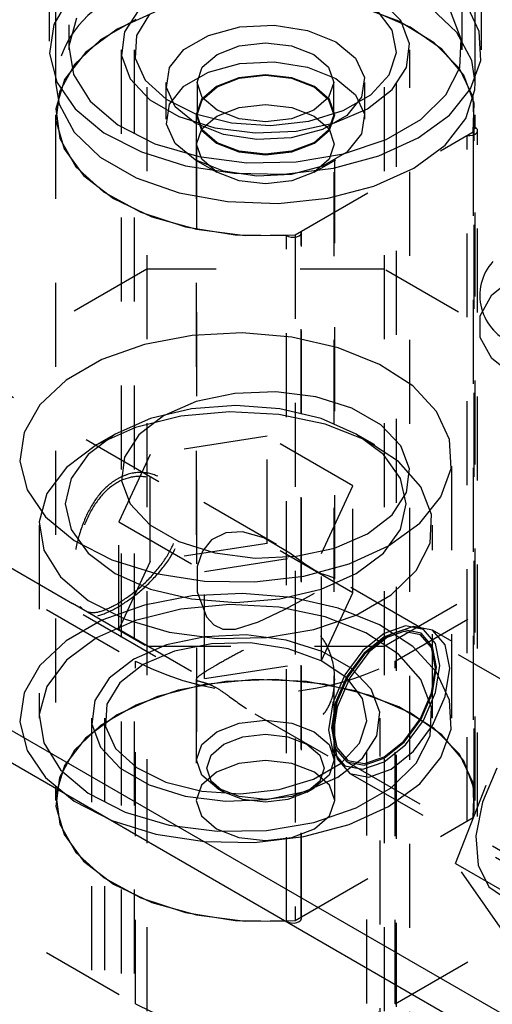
# Model space of a CAD drawing. Header units: inches. Extents: x 1907 to 2452, y -210 to -54.
# Tile 166 of 256: x 1985.582 to 1986.145, y -192.069 to -190.897. Entities that reach past the tile are written whole.
import ezdxf

# ---------------------------------------------------------------- set-up
doc = ezdxf.new("R2010")
doc.units = ezdxf.units.IN
doc.header["$LTSCALE"] = 0.5
doc.header["$MEASUREMENT"] = 0
doc.linetypes.add('HIDDEN', pattern=[0.225, 0.15, -0.075])
doc.layers.add('SID-M-H', color=4, linetype='HIDDEN')
doc.layers.add('SID-M-S', color=105, linetype='Continuous')

msp = doc.modelspace()

# ---------------------------------------------------------------- linework, layer by layer
at = {"layer": 'SID-M-H'}
for p, q in [((1985.73291, -190.3774), (1985.73291, -192.69153)), ((1986.01575, -190.3774), (1986.01575, -192.85481)), ((1985.61683, -190.62232), (1985.61683, -190.9326)), ((1986.13183, -190.9326), (1986.13183, -190.62232)), ((1985.63996, -190.70295), (1985.63996, -190.9326)), ((1986.10871, -190.9326), (1986.10871, -190.70295)), ((1985.64096, -190.86978), (1985.62215, -190.90254)), ((1986.03316, -190.89866), (1985.98144, -190.87971)), ((1986.03549, -190.89791), (1986.01202, -190.8731)), ((1986.12911, -190.91106), (1986.11364, -190.87772)), ((1985.74585, -190.88631), (1985.69755, -190.90806)), ((1985.72337, -190.88502), (1985.70626, -190.9115)), ((1985.73619, -190.89046), (1985.7208, -190.91584)), ((1986.04675, -190.90561), (1985.99923, -190.88509)), ((1986.02526, -190.90926), (1986.00663, -190.88461)), ((1986.10231, -190.9123), (1986.07113, -190.88253)), ((1986.10767, -190.91987), (1986.09485, -190.88677)), ((1985.62215, -190.90254), (1985.61694, -190.93693)), ((1985.64926, -190.89486), (1985.64007, -190.92835)), ((1985.71978, -190.89667), (1985.67782, -190.92089)), ((1985.80636, -190.9155), (1985.84366, -190.90546)), ((1985.84366, -190.90546), (1985.88466, -190.90339)), ((1985.88466, -190.90339), (1985.92441, -190.90954)), ((1986.07534, -190.9243), (1986.03316, -190.89866)), ((1986.04589, -190.92552), (1986.03549, -190.89791)), ((1986.08456, -190.93201), (1986.04675, -190.90561)), ((1985.69755, -190.90806), (1985.65987, -190.93594)), ((1985.70626, -190.9115), (1985.70277, -190.93969)), ((1985.7208, -190.91584), (1985.71906, -190.9427)), ((1985.77726, -190.9323), (1985.80636, -190.9155)), ((1985.92441, -190.90954), (1985.95812, -190.92316)), ((1986.03047, -190.93598), (1986.02526, -190.90926)), ((1986.12024, -190.94552), (1986.10231, -190.9123)), ((1986.13085, -190.94556), (1986.12911, -190.91106)), ((1985.64007, -190.92835), (1985.6456, -190.96212)), ((1985.67782, -190.92089), (1985.64694, -190.95014)), ((1985.8167, -190.93827), (1985.84314, -190.92807)), ((1985.84314, -190.92807), (1985.87433, -190.92449)), ((1985.87433, -190.92449), (1985.90552, -190.92807)), ((1985.90552, -190.92807), (1985.93196, -190.93827)), ((1985.95812, -190.92316), (1985.98173, -190.94263)), ((1986.0424, -190.95371), (1986.04589, -190.92552)), ((1986.10545, -190.95509), (1986.07534, -190.9243)), ((1986.10582, -190.95377), (1986.10767, -190.91987)), ((1985.61694, -190.93693), (1985.6256, -190.97108)), ((1985.65987, -190.93594), (1985.63507, -190.96827)), ((1985.70233, -190.9326), (1985.70233, -193.37814)), ((1985.70277, -190.93969), (1985.71318, -190.9673)), ((1985.71808, -190.9326), (1985.71808, -192.87221)), ((1985.75987, -190.95383), (1985.77726, -190.9323)), ((1985.79904, -190.95353), (1985.8167, -190.93827)), ((1985.93196, -190.93827), (1985.94962, -190.95353)), ((1986.02181, -190.9624), (1986.03047, -190.93598)), ((1986.03058, -192.87221), (1986.03058, -190.9326)), ((1986.04633, -193.37814), (1986.04633, -190.9326)), ((1986.11052, -190.96281), (1986.08456, -190.93201)), ((1985.64694, -190.95014), (1985.62886, -190.98277)), ((1985.71906, -190.9427), (1985.73112, -190.96868)), ((1985.80636, -190.95918), (1985.84366, -190.94914)), ((1985.84366, -190.94914), (1985.88466, -190.94707)), ((1985.88466, -190.94707), (1985.92441, -190.95322)), ((1985.98173, -190.94263), (1985.99238, -190.96557)), ((1986.11876, -190.97936), (1986.13085, -190.94556)), ((1986.12433, -190.97154), (1986.12024, -190.94552)), ((1985.6456, -190.96212), (1985.6655, -190.99403)), ((1985.75628, -190.9775), (1985.75987, -190.95383)), ((1985.77726, -190.97598), (1985.80636, -190.95918)), ((1985.79283, -190.97154), (1985.79904, -190.95353)), ((1985.87433, -190.96249), (1985.84276, -190.96611)), ((1985.84314, -190.96665), (1985.87433, -190.96307)), ((1985.9059, -190.96611), (1985.87433, -190.96249)), ((1985.87433, -190.96307), (1985.90552, -190.96665)), ((1985.92441, -190.95322), (1985.95812, -190.96685)), ((1985.94962, -190.95353), (1985.95583, -190.97154)), ((1986.00005, -190.98617), (1986.02181, -190.9624)), ((1986.02529, -190.98019), (1986.0424, -190.95371)), ((1986.08943, -190.98634), (1986.10582, -190.95377)), ((1986.12169, -190.98919), (1986.10545, -190.95509)), ((1986.12318, -190.99628), (1986.11052, -190.96281)), ((1985.63507, -190.96827), (1985.62462, -191.00312)), ((1985.6256, -190.97108), (1985.64768, -191.00315)), ((1985.71318, -190.9673), (1985.73664, -190.99211)), ((1985.73112, -190.96868), (1985.7559, -190.99144)), ((1985.75583, -190.97154), (1985.75583, -191.01522)), ((1985.75987, -190.99752), (1985.77726, -190.97598)), ((1985.79283, -190.97154), (1985.79283, -191.01011)), ((1985.79904, -190.98954), (1985.79283, -190.97154)), ((1985.84276, -190.96611), (1985.81599, -190.97644)), ((1985.8167, -190.97685), (1985.84314, -190.96665)), ((1985.90552, -190.96665), (1985.93196, -190.97685)), ((1985.93267, -190.97644), (1985.9059, -190.96611)), ((1985.95583, -190.97154), (1985.94962, -190.98954)), ((1985.95583, -191.01011), (1985.95583, -190.97154)), ((1985.95812, -190.96685), (1985.98173, -190.98631)), ((1985.99238, -190.96557), (1985.98879, -190.98924)), ((1985.99283, -191.01522), (1985.99283, -190.97154)), ((1985.62886, -190.98277), (1985.62461, -191.01694)), ((1985.76693, -191.00045), (1985.75628, -190.9775)), ((1985.81599, -190.97644), (1985.79811, -190.99189)), ((1985.79904, -190.99211), (1985.8167, -190.97685)), ((1985.93196, -190.97685), (1985.94962, -190.99211)), ((1985.95055, -190.99189), (1985.93267, -190.97644)), ((1985.96711, -191.00518), (1986.00005, -190.98617)), ((1985.98173, -190.98631), (1985.99238, -191.00926)), ((1985.99595, -191.00282), (1986.02529, -190.98019)), ((1986.05952, -191.01553), (1986.08943, -190.98634)), ((1986.09349, -191.01064), (1986.11876, -190.97936)), ((1985.6655, -190.99403), (1985.69852, -191.02208)), ((1985.73664, -190.99211), (1985.77125, -191.01209)), ((1985.7559, -190.99144), (1985.7912, -191.00898)), ((1985.75628, -191.02118), (1985.75987, -190.99752)), ((1985.79811, -190.99189), (1985.79183, -191.01011)), ((1985.79283, -191.01011), (1985.79904, -190.99211)), ((1985.8167, -191.0048), (1985.79904, -190.98954)), ((1985.84295, -191.00129), (1985.87433, -190.99769)), ((1985.87433, -190.99769), (1985.90571, -191.00129)), ((1985.94962, -190.98954), (1985.93196, -191.0048)), ((1985.94962, -190.99211), (1985.95583, -191.01011)), ((1985.95683, -191.01011), (1985.95055, -190.99189)), ((1985.98879, -190.98924), (1985.9714, -191.01077)), ((1986.12308, -191.02454), (1986.12169, -190.98919)), ((1986.12182, -191.03052), (1986.12318, -190.99628)), ((1985.62433, -191.01011), (1985.62433, -191.82665)), ((1985.62462, -191.00312), (1985.62917, -191.03838)), ((1985.64768, -191.00315), (1985.68197, -191.03143)), ((1985.79054, -191.01991), (1985.76693, -191.00045)), ((1985.7912, -191.00898), (1985.83389, -191.01973)), ((1985.79183, -191.01011), (1985.79183, -191.56297)), ((1985.79183, -191.01011), (1985.79811, -191.02834)), ((1985.79904, -191.02812), (1985.79283, -191.01011)), ((1985.81635, -191.01155), (1985.84295, -191.00129)), ((1985.84314, -191.015), (1985.8167, -191.0048)), ((1985.93196, -191.0048), (1985.90552, -191.015)), ((1985.90571, -191.00129), (1985.93231, -191.01155)), ((1985.92594, -191.01774), (1985.96711, -191.00518)), ((1985.9714, -191.01077), (1985.9423, -191.02757)), ((1985.95583, -191.01011), (1985.94962, -191.02812)), ((1985.95055, -191.02834), (1985.95683, -191.01011)), ((1985.95676, -191.01975), (1985.99595, -191.00282)), ((1985.95683, -191.56294), (1985.95683, -191.01011)), ((1985.99238, -191.00926), (1985.98879, -191.03293)), ((1986.05641, -191.03772), (1986.09349, -191.01064)), ((1986.12433, -191.82665), (1986.12433, -191.01011)), ((1985.62461, -191.01694), (1985.63443, -191.05072)), ((1985.69852, -191.02208), (1985.74259, -191.04451)), ((1985.76693, -191.04413), (1985.75628, -191.02118)), ((1985.77125, -191.01209), (1985.81422, -191.02564)), ((1985.82425, -191.03354), (1985.79054, -191.01991)), ((1985.79857, -191.02691), (1985.81635, -191.01155)), ((1985.83389, -191.01973), (1985.88017, -191.02274)), ((1985.87433, -191.01858), (1985.84314, -191.015)), ((1985.90552, -191.015), (1985.87433, -191.01858)), ((1985.88017, -191.02274), (1985.92594, -191.01774)), ((1985.91089, -191.02963), (1985.95676, -191.01975)), ((1985.93231, -191.01155), (1985.95009, -191.02691)), ((1986.01798, -191.03951), (1986.05952, -191.01553)), ((1985.68197, -191.03143), (1985.72663, -191.05437)), ((1985.79233, -191.04502), (1985.79857, -191.02691)), ((1985.79811, -191.02834), (1985.81599, -191.04379)), ((1985.8167, -191.04338), (1985.79904, -191.02812)), ((1985.81422, -191.02564), (1985.86206, -191.03165)), ((1985.864, -191.03968), (1985.82425, -191.03354)), ((1985.86206, -191.03165), (1985.91089, -191.02963)), ((1985.9423, -191.02757), (1985.905, -191.03761)), ((1985.90969, -191.15298), (1986.12182, -191.03052)), ((1985.94962, -191.02812), (1985.93196, -191.04338)), ((1985.93267, -191.04379), (1985.95055, -191.02834)), ((1985.95009, -191.02691), (1985.95633, -191.04502)), ((1985.98879, -191.03293), (1985.9714, -191.05446)), ((1986.11451, -191.85128), (1986.11451, -191.03474)), ((1986.11451, -191.03474), (1986.11793, -191.03492)), ((1986.11793, -191.03492), (1986.12125, -191.03442)), ((1986.12125, -191.03442), (1986.12409, -191.03329)), ((1986.12182, -191.03052), (1986.12182, -191.84706)), ((1986.12308, -191.84108), (1986.12308, -191.02454)), ((1986.12544, -191.02598), (1986.12308, -191.02454)), ((1986.12409, -191.03329), (1986.1261, -191.03168)), ((1986.12681, -191.0278), (1986.12544, -191.02598)), ((1986.1261, -191.03168), (1986.12704, -191.02978)), ((1986.12704, -191.02978), (1986.12681, -191.0278)), ((1986.1271, -191.84571), (1986.1271, -191.02917)), ((1985.62917, -191.03838), (1985.64844, -191.07195)), ((1985.74259, -191.04451), (1985.79494, -191.05991)), ((1985.79054, -191.06359), (1985.76693, -191.04413)), ((1985.79233, -191.04502), (1985.79233, -191.77828)), ((1985.79857, -191.06314), (1985.79233, -191.04502)), ((1985.81599, -191.04379), (1985.84276, -191.05411)), ((1985.84314, -191.05358), (1985.8167, -191.04338)), ((1985.905, -191.03761), (1985.864, -191.03968)), ((1985.93196, -191.04338), (1985.90552, -191.05358)), ((1985.9059, -191.05411), (1985.93267, -191.04379)), ((1985.95633, -191.04502), (1985.95009, -191.06314)), ((1985.95633, -191.77828), (1985.95633, -191.04502)), ((1985.96741, -191.05678), (1986.01798, -191.03951)), ((1986.00951, -191.05912), (1986.05641, -191.03772)), ((1985.63443, -191.05072), (1985.65776, -191.08221)), ((1985.72663, -191.05437), (1985.77926, -191.07075)), ((1985.84276, -191.05411), (1985.87433, -191.05774)), ((1985.87433, -191.05716), (1985.84314, -191.05358)), ((1985.90552, -191.05358), (1985.87433, -191.05716)), ((1985.87433, -191.05774), (1985.9059, -191.05411)), ((1985.91099, -191.06624), (1985.96741, -191.05678)), ((1985.9714, -191.05446), (1985.9423, -191.07126)), ((1985.79052, -191.06359), (1985.81634, -191.07849)), ((1985.82425, -191.07722), (1985.79054, -191.06359)), ((1985.79494, -191.05991), (1985.85227, -191.06731)), ((1985.81635, -191.0785), (1985.79857, -191.06314)), ((1985.85227, -191.06731), (1985.91099, -191.06624)), ((1985.95009, -191.06314), (1985.93231, -191.0785)), ((1985.93232, -191.07849), (1985.95814, -191.06359)), ((1985.95533, -191.07371), (1986.00951, -191.05912)), ((1985.64844, -191.07195), (1985.68126, -191.1018)), ((1985.77926, -191.07075), (1985.83701, -191.07969)), ((1985.84295, -191.08876), (1985.81635, -191.0785)), ((1985.864, -191.08337), (1985.82425, -191.07722)), ((1985.83701, -191.07969), (1985.89677, -191.08069)), ((1985.905, -191.0813), (1985.864, -191.08337)), ((1985.89677, -191.08069), (1985.95533, -191.07371)), ((1985.9423, -191.07126), (1985.905, -191.0813)), ((1985.93231, -191.0785), (1985.90571, -191.08876)), ((1984.77831, -191.09175), (1985.73291, -191.64283)), ((1985.65776, -191.08221), (1985.6933, -191.10965)), ((1985.87433, -191.09236), (1985.84295, -191.08876)), ((1985.90571, -191.08876), (1985.87433, -191.09236)), ((1986.01575, -191.64283), (1986.97035, -191.09175)), ((1984.74738, -191.09941), (1985.71965, -191.66069)), ((1985.68126, -191.1018), (1985.72568, -191.12615)), ((1986.02901, -191.66069), (1987.00128, -191.09941)), ((1985.6933, -191.10965), (1985.73903, -191.13147)), ((1985.72568, -191.12615), (1985.77902, -191.14354)), ((1985.73903, -191.13147), (1985.79239, -191.14646)), ((1985.77902, -191.14354), (1985.83808, -191.15291)), ((1985.79239, -191.14646), (1985.85036, -191.15377)), ((1985.91643, -191.15266), (1985.9173, -191.15074)), ((1985.91699, -191.96531), (1985.91699, -191.14877)), ((1985.9173, -191.15074), (1985.91699, -191.14877)), ((1985.91734, -191.9668), (1985.91734, -191.15026)), ((1985.83808, -191.15291), (1985.89932, -191.15371)), ((1985.85036, -191.15377), (1985.90969, -191.15298)), ((1985.89932, -191.97025), (1985.89932, -191.15371)), ((1985.89932, -191.15371), (1985.90182, -191.15507)), ((1985.90182, -191.15507), (1985.90497, -191.15587)), ((1985.90497, -191.15587), (1985.9084, -191.156)), ((1985.9084, -191.156), (1985.9117, -191.15545)), ((1985.90969, -191.15298), (1985.90969, -191.96953)), ((1985.9117, -191.15545), (1985.91449, -191.15429)), ((1985.91449, -191.15429), (1985.91643, -191.15266)), ((1985.73291, -191.19394), (1984.77831, -191.74501)), ((1985.74744, -191.44708), (1985.29986, -191.18869)), ((1986.01575, -191.19394), (1985.73291, -191.19394)), ((1986.97035, -191.74501), (1986.01575, -191.19394)), ((1986.14412, -191.22469), (1986.1706, -191.20365)), ((1986.1302, -191.24942), (1986.14412, -191.22469)), ((1986.1302, -191.27543), (1986.1302, -191.24942)), ((1985.7869, -191.27274), (1985.73015, -191.28359)), ((1985.84646, -191.26973), (1985.7869, -191.27274)), ((1985.90562, -191.27473), (1985.84646, -191.26973)), ((1985.96118, -191.28747), (1985.90562, -191.27473)), ((1986.14412, -191.30017), (1986.1302, -191.27543)), ((1985.73015, -191.28359), (1985.67926, -191.30171)), ((1986.01016, -191.30727), (1985.96118, -191.28747)), ((1985.67926, -191.30171), (1985.63699, -191.32612)), ((1986.1706, -191.32121), (1986.14412, -191.30017)), ((1986.04991, -191.33305), (1986.01016, -191.30727)), ((1985.63699, -191.32612), (1985.6056, -191.35549)), ((1986.07828, -191.36343), (1986.04991, -191.33305)), ((1985.21137, -191.34199), (1985.65893, -191.60036)), ((1985.83777, -191.34184), (1985.7919, -191.35171)), ((1985.8866, -191.33982), (1985.83777, -191.34184)), ((1985.93444, -191.34583), (1985.8866, -191.33982)), ((1985.97741, -191.35937), (1985.93444, -191.34583)), ((1985.6056, -191.35549), (1985.58679, -191.38826)), ((1985.7864, -191.36017), (1985.73741, -191.37188)), ((1985.7919, -191.35171), (1985.75271, -191.36865)), ((1985.83898, -191.35617), (1985.7864, -191.36017)), ((1985.89155, -191.36017), (1985.83898, -191.35617)), ((1985.94054, -191.37188), (1985.89155, -191.36017)), ((1986.01202, -191.37936), (1985.97741, -191.35937)), ((1985.73741, -191.37188), (1985.69534, -191.39052)), ((1985.77359, -191.36902), (1985.71967, -191.38249)), ((1985.75271, -191.36865), (1985.72337, -191.39127)), ((1985.83161, -191.36372), (1985.77359, -191.36902)), ((1985.8901, -191.36691), (1985.83161, -191.36372)), ((1985.94538, -191.3784), (1985.8901, -191.36691)), ((1985.98261, -191.39052), (1985.94054, -191.37188)), ((1986.09376, -191.39677), (1986.07828, -191.36343)), ((1985.71967, -191.38249), (1985.67325, -191.40328)), ((1985.99397, -191.39746), (1985.94538, -191.3784)), ((1986.03549, -191.40416), (1986.01202, -191.37936)), ((1985.58679, -191.38826), (1985.58158, -191.42264)), ((1985.69534, -191.39052), (1985.66306, -191.4148)), ((1985.69532, -191.39053), (1985.67322, -191.40329)), ((1985.72337, -191.39127), (1985.70626, -191.41775)), ((1985.87633, -191.39295), (1985.73691, -191.41451)), ((1985.97839, -191.45187), (1985.87633, -191.39295)), ((1985.87633, -191.52053), (1985.87633, -191.39295)), ((1986.01489, -191.4148), (1985.98261, -191.39052)), ((1986.00473, -191.40329), (1985.98263, -191.39053)), ((1986.03282, -191.4229), (1985.99397, -191.39746)), ((1986.0955, -191.43127), (1986.09376, -191.39677)), ((1985.67325, -191.40328), (1985.63724, -191.43008)), ((1986.04589, -191.43178), (1986.03549, -191.40416)), ((1985.66306, -191.4148), (1985.64277, -191.44308)), ((1985.73691, -191.41451), (1985.69956, -191.495)), ((1985.70626, -191.41775), (1985.70277, -191.44594)), ((1985.73691, -191.5421), (1985.73691, -191.41451)), ((1986.03518, -191.44308), (1986.01489, -191.4148)), ((1986.09648, -191.7286), (1986.09648, -191.41832)), ((1985.58158, -191.42264), (1985.59025, -191.45679)), ((1985.63724, -191.43008), (1985.61391, -191.4612)), ((1986.05949, -191.45312), (1986.03282, -191.4229)), ((1986.0424, -191.45997), (1986.04589, -191.43178)), ((1986.08341, -191.46507), (1986.0955, -191.43127)), ((1985.64277, -191.44308), (1985.63585, -191.47343)), ((1985.88767, -191.52197), (1985.7508, -191.44295)), ((1986.0421, -191.47343), (1986.03518, -191.44308)), ((1985.59025, -191.45679), (1985.61232, -191.48887)), ((1985.70277, -191.44594), (1985.71318, -191.47356)), ((1985.94104, -191.53235), (1985.97839, -191.45187)), ((1985.97839, -191.57945), (1985.97839, -191.45187)), ((1986.07231, -191.48622), (1986.05949, -191.45312)), ((1985.61391, -191.4612), (1985.60472, -191.4947)), ((1986.02529, -191.48645), (1986.0424, -191.45997)), ((1986.05814, -191.49636), (1986.08341, -191.46507)), ((1985.63585, -191.47343), (1985.64277, -191.50378)), ((1985.71318, -191.47356), (1985.73664, -191.49836)), ((1986.03518, -191.50378), (1986.0421, -191.47343)), ((1985.61232, -191.48887), (1985.64662, -191.51714)), ((1985.99595, -191.50907), (1986.02529, -191.48645)), ((1986.07046, -191.52012), (1986.07231, -191.48622)), ((1985.6046, -191.49895), (1985.6046, -191.7286)), ((1985.60472, -191.4947), (1985.61024, -191.52847)), ((1985.64277, -191.50378), (1985.66306, -191.53206)), ((1985.69956, -191.495), (1985.80162, -191.55392)), ((1985.69956, -191.62258), (1985.69956, -191.495)), ((1985.73664, -191.49836), (1985.77125, -191.51835)), ((1986.01489, -191.53206), (1986.03518, -191.50378)), ((1986.02106, -191.52343), (1986.05814, -191.49636)), ((1986.07335, -191.7286), (1986.07335, -191.49895)), ((1984.74738, -191.50768), (1985.71965, -192.06896)), ((1985.82706, -191.50784), (1985.81017, -191.51636)), ((1985.84683, -191.50678), (1985.82706, -191.50784)), ((1985.87231, -191.51406), (1985.84683, -191.50678)), ((1985.90345, -191.53221), (1985.87231, -191.51406)), ((1985.95676, -191.52601), (1985.99595, -191.50907)), ((1985.64662, -191.51714), (1985.69128, -191.54009)), ((1985.87633, -191.52053), (1985.73691, -191.5421)), ((1985.77125, -191.51835), (1985.81422, -191.53189)), ((1985.81017, -191.51636), (1985.79933, -191.52981)), ((1985.97839, -191.57945), (1985.87633, -191.52053)), ((1985.91089, -191.53588), (1985.95676, -191.52601)), ((1985.97416, -191.54484), (1986.02106, -191.52343)), ((1986.05407, -191.55269), (1986.07046, -191.52012)), ((1985.61024, -191.52847), (1985.63015, -191.56038)), ((1985.66306, -191.53206), (1985.69534, -191.55635)), ((1985.79933, -191.52981), (1985.79314, -191.54787)), ((1985.80162, -191.55392), (1985.94104, -191.53235)), ((1985.81422, -191.53189), (1985.86206, -191.5379)), ((1985.86206, -191.5379), (1985.91089, -191.53588)), ((1985.92126, -191.54504), (1985.90345, -191.53221)), ((1985.94104, -191.65994), (1985.94104, -191.53235)), ((1985.98261, -191.55635), (1986.01489, -191.53206)), ((1985.69128, -191.54009), (1985.7439, -191.55647)), ((1985.73691, -191.5421), (1985.69956, -191.62258)), ((1985.79314, -191.54787), (1985.79317, -191.57827)), ((1985.91997, -191.55942), (1985.97416, -191.54484)), ((1985.9319, -191.55203), (1985.92126, -191.54504)), ((1985.63015, -191.56038), (1985.66317, -191.58843)), ((1985.69534, -191.55635), (1985.73741, -191.57499)), ((1985.7439, -191.55647), (1985.80166, -191.5654)), ((1985.80162, -191.6815), (1985.80162, -191.55392)), ((1985.86142, -191.5664), (1985.91997, -191.55942)), ((1985.94097, -191.55663), (1985.9319, -191.55203)), ((1985.94054, -191.57499), (1985.98261, -191.55635)), ((1985.94888, -191.55929), (1985.94097, -191.55663)), ((1985.95643, -191.56174), (1985.94888, -191.55929)), ((1986.06262, -191.62297), (1985.95539, -191.56106)), ((1985.95584, -191.5629), (1985.95643, -191.56174)), ((1986.02417, -191.58188), (1986.05407, -191.55269)), ((1985.80166, -191.5654), (1985.86142, -191.5664)), ((1985.7869, -191.58302), (1985.73015, -191.59388)), ((1985.73741, -191.57499), (1985.7864, -191.5867)), ((1985.84646, -191.58001), (1985.7869, -191.58302)), ((1985.79317, -191.57827), (1985.80406, -191.60789)), ((1985.90562, -191.58502), (1985.84646, -191.58001)), ((1985.89155, -191.5867), (1985.94054, -191.57499)), ((1985.96118, -191.59776), (1985.90562, -191.58502)), ((1985.91778, -191.58802), (1985.93267, -191.57964)), ((1985.94104, -191.65994), (1985.97839, -191.57945)), ((1985.98263, -191.60586), (1986.02417, -191.58188)), ((1985.66317, -191.58843), (1985.70724, -191.61086)), ((1985.73015, -191.59388), (1985.67926, -191.612)), ((1985.83161, -191.59337), (1985.77359, -191.59867)), ((1985.7864, -191.5867), (1985.83898, -191.5907)), ((1985.8901, -191.59656), (1985.83161, -191.59337)), ((1985.83898, -191.5907), (1985.89155, -191.5867)), ((1985.94538, -191.60805), (1985.8901, -191.59656)), ((1985.89715, -191.59902), (1985.91778, -191.58802)), ((1985.65699, -191.6053), (1985.79328, -191.68398)), ((1985.77359, -191.59867), (1985.71967, -191.61214)), ((1985.80406, -191.60789), (1985.81268, -191.6176)), ((1985.86618, -191.61383), (1985.89715, -191.59902)), ((1985.93206, -191.62312), (1985.98263, -191.60586)), ((1985.99397, -191.62711), (1985.94538, -191.60805)), ((1986.01016, -191.61756), (1985.96118, -191.59776)), ((1985.67926, -191.612), (1985.63699, -191.6364)), ((1985.71967, -191.61214), (1985.67325, -191.63293)), ((1985.70724, -191.61086), (1985.75958, -191.62625)), ((1985.81268, -191.6176), (1985.82364, -191.6228)), ((1985.83849, -191.62281), (1985.86618, -191.61383)), ((1986.04991, -191.64334), (1986.01016, -191.61756)), ((1986.04112, -191.61879), (1986.01575, -191.62761)), ((1986.05092, -191.61946), (1986.02428, -191.62872)), ((1986.06263, -191.62297), (1986.04112, -191.61879)), ((1986.0735, -191.62385), (1986.05092, -191.61946)), ((1985.69956, -191.62258), (1985.80162, -191.6815)), ((1985.80241, -191.63158), (1985.75654, -191.64145)), ((1985.75958, -191.62625), (1985.81692, -191.63365)), ((1985.85125, -191.62956), (1985.80241, -191.63158)), ((1985.81692, -191.63365), (1985.87564, -191.63259)), ((1985.82364, -191.6228), (1985.83849, -191.62281)), ((1985.89908, -191.63557), (1985.85125, -191.62956)), ((1985.87564, -191.63259), (1985.93206, -191.62312)), ((1986.01575, -191.62761), (1985.99038, -191.64808)), ((1986.01575, -191.6319), (1985.9918, -191.65122)), ((1986.03282, -191.65255), (1985.99397, -191.62711)), ((1986.02428, -191.62872), (1985.99765, -191.65021)), ((1986.02427, -191.62872), (1986.01574, -191.63365)), ((1986.0397, -191.62357), (1986.01575, -191.6319)), ((1986.03912, -191.62552), (1986.01575, -191.63364)), ((1986.05893, -191.62937), (1986.03912, -191.62552)), ((1986.06, -191.62752), (1986.0397, -191.62357)), ((1986.07217, -191.64461), (1986.05893, -191.62937)), ((1986.5373, -191.90305), (1986.06, -191.62751)), ((1986.07357, -191.64313), (1986.06, -191.62752)), ((1986.077, -191.63951), (1986.06263, -191.62297)), ((1986.27004, -191.73731), (1986.07349, -191.62384)), ((1986.08858, -191.64121), (1986.0735, -191.62385)), ((1985.63699, -191.6364), (1985.6056, -191.66578)), ((1985.67325, -191.63293), (1985.63724, -191.65973)), ((1985.75654, -191.64145), (1985.71735, -191.65839)), ((1985.73291, -191.64283), (1986.01575, -191.64283)), ((1985.80993, -191.63997), (1985.76596, -191.64885)), ((1985.85647, -191.63897), (1985.80993, -191.63997)), ((1985.90146, -191.64593), (1985.85647, -191.63897)), ((1985.94205, -191.64911), (1985.89908, -191.63557)), ((1986.01575, -191.63364), (1985.99238, -191.6525)), ((1986.07828, -191.67372), (1986.04991, -191.64334)), ((1986.07833, -191.66803), (1986.07357, -191.64313)), ((1986.08204, -191.66589), (1986.077, -191.63951)), ((1986.09388, -191.66891), (1986.08858, -191.64121)), ((1985.76596, -191.64885), (1985.72849, -191.66482)), ((1985.94089, -191.66023), (1985.90146, -191.64593)), ((1985.97667, -191.6691), (1985.94205, -191.64911)), ((1985.99038, -191.64808), (1985.96888, -191.67709)), ((1985.9918, -191.65122), (1985.9715, -191.67861)), ((1985.99238, -191.6525), (1985.97257, -191.67922)), ((1985.99765, -191.65021), (1985.97507, -191.68067)), ((1986.05949, -191.68277), (1986.03282, -191.65255)), ((1986.07682, -191.66891), (1986.07217, -191.64461)), ((1985.6056, -191.66578), (1985.58679, -191.69854)), ((1985.63724, -191.65973), (1985.61391, -191.69085)), ((1985.71735, -191.65839), (1985.68801, -191.68102)), ((1985.72849, -191.66482), (1985.70083, -191.68645)), ((1985.71965, -192.06896), (1985.71965, -191.66069)), ((1985.80162, -191.6815), (1985.94104, -191.65994)), ((1985.97128, -191.68061), (1985.94089, -191.66023)), ((1986.02901, -192.06896), (1986.02901, -191.66069)), ((1986.077, -191.6981), (1986.08204, -191.66589)), ((1985.96888, -191.67709), (1985.95451, -191.71022)), ((1985.9715, -191.67861), (1985.95794, -191.70988)), ((1985.97257, -191.67922), (1985.95934, -191.70974)), ((1986.00013, -191.6939), (1985.97667, -191.6691)), ((1986.07217, -191.69858), (1986.07682, -191.66891)), ((1986.07357, -191.69844), (1986.07833, -191.66803)), ((1986.09376, -191.70706), (1986.07828, -191.67372)), ((1986.08858, -191.70272), (1986.09388, -191.66891)), ((1985.61391, -191.69085), (1985.60472, -191.72435)), ((1985.68801, -191.68102), (1985.67091, -191.7075)), ((1985.70083, -191.68645), (1985.68545, -191.71183)), ((1985.80185, -191.68853), (1985.74585, -191.70285)), ((1985.82696, -191.68495), (1985.77045, -191.69538)), ((1985.79183, -191.68202), (1985.79183, -191.82665)), ((1985.86221, -191.6825), (1985.80185, -191.68853)), ((1985.88615, -191.68249), (1985.82696, -191.68495)), ((1985.92329, -191.68513), (1985.86221, -191.6825)), ((1985.94467, -191.68816), (1985.88615, -191.68249)), ((1985.98144, -191.69625), (1985.92329, -191.68513)), ((1985.99923, -191.70163), (1985.94467, -191.68816)), ((1985.95683, -191.82665), (1985.95683, -191.68241)), ((1985.97507, -191.68067), (1985.95999, -191.71545)), ((1985.9899, -191.70526), (1985.97128, -191.68061)), ((1986.07231, -191.71587), (1986.05949, -191.68277)), ((1985.58679, -191.69854), (1985.58158, -191.73293)), ((1985.74585, -191.70285), (1985.69755, -191.7246)), ((1985.77045, -191.69538), (1985.71978, -191.71321)), ((1986.03316, -191.7152), (1985.98144, -191.69625)), ((1986.04675, -191.72215), (1985.99923, -191.70163)), ((1986.01054, -191.72152), (1986.00013, -191.6939)), ((1986.05893, -191.72909), (1986.07217, -191.69858)), ((1986.06, -191.72971), (1986.07357, -191.69844)), ((1986.06263, -191.73123), (1986.077, -191.6981)), ((1986.0735, -191.7375), (1986.08858, -191.70272)), ((1985.67091, -191.7075), (1985.66741, -191.73569)), ((1985.71978, -191.71321), (1985.67782, -191.73744)), ((1985.68545, -191.71183), (1985.68371, -191.7387)), ((1985.95451, -191.71022), (1985.94946, -191.74243)), ((1985.95794, -191.70988), (1985.95317, -191.74029)), ((1985.95934, -191.70974), (1985.95469, -191.73941)), ((1985.99512, -191.73198), (1985.9899, -191.70526)), ((1986.0955, -191.74156), (1986.09376, -191.70706)), ((1985.60472, -191.72435), (1985.61024, -191.75812)), ((1985.69755, -191.7246), (1985.65987, -191.75248)), ((1985.86188, -191.72358), (1985.96888, -191.78535)), ((1985.95999, -191.71545), (1985.95469, -191.74926)), ((1986.00704, -191.74971), (1986.01054, -191.72152)), ((1986.07534, -191.74084), (1986.03316, -191.7152)), ((1986.08456, -191.74855), (1986.04675, -191.72215)), ((1986.07046, -191.74977), (1986.07231, -191.71587)), ((1985.58158, -191.73293), (1985.59025, -191.76708)), ((1985.67782, -191.73744), (1985.64694, -191.76668)), ((1985.66698, -191.7286), (1985.66698, -194.17414)), ((1985.66741, -191.73569), (1985.67782, -191.7633)), ((1985.68273, -191.7286), (1985.68273, -193.66821)), ((1985.81635, -191.74481), (1985.84295, -191.73454)), ((1985.84295, -191.73454), (1985.87433, -191.73094)), ((1985.87433, -191.73094), (1985.90571, -191.73454)), ((1985.90571, -191.73454), (1985.93231, -191.74481)), ((1985.98646, -191.75839), (1985.99512, -191.73198)), ((1985.99523, -193.66821), (1985.99523, -191.7286)), ((1986.01098, -194.17414), (1986.01098, -191.7286)), ((1986.03912, -191.75582), (1986.05893, -191.72909)), ((1986.0397, -191.7571), (1986.06, -191.72971)), ((1986.04112, -191.76024), (1986.06263, -191.73123)), ((1986.05092, -191.76796), (1986.0735, -191.7375)), ((1986.10097, -191.90181), (1986.16526, -191.73611)), ((1985.68371, -191.7387), (1985.69576, -191.76467)), ((1985.79857, -191.76016), (1985.81635, -191.74481)), ((1985.84754, -191.75074), (1985.87433, -191.74767)), ((1985.87433, -191.74767), (1985.90112, -191.75074)), ((1985.93231, -191.74481), (1985.95009, -191.76016)), ((1985.94946, -191.74243), (1985.95451, -191.76881)), ((1985.95317, -191.74029), (1985.95794, -191.76519)), ((1985.95469, -191.73941), (1985.95469, -191.74926)), ((1985.95469, -191.73941), (1985.95934, -191.76371)), ((1985.95469, -191.74926), (1985.95999, -191.77696)), ((1985.98994, -191.77619), (1986.00704, -191.74971)), ((1986.05407, -191.78234), (1986.07046, -191.74977)), ((1986.10545, -191.77163), (1986.07534, -191.74084)), ((1986.08341, -191.77536), (1986.0955, -191.74156)), ((1986.11052, -191.77935), (1986.08456, -191.74855)), ((1985.61024, -191.75812), (1985.63015, -191.79003)), ((1985.65987, -191.75248), (1985.63507, -191.78481)), ((1985.79233, -191.77828), (1985.79857, -191.76016)), ((1985.80966, -191.77261), (1985.82483, -191.7595)), ((1985.82483, -191.7595), (1985.84754, -191.75074)), ((1985.90112, -191.75074), (1985.92383, -191.7595)), ((1985.92383, -191.7595), (1985.939, -191.77261)), ((1985.95009, -191.76016), (1985.95633, -191.77828)), ((1985.96469, -191.78217), (1985.98646, -191.75839)), ((1986.01575, -191.77467), (1986.03912, -191.75582)), ((1986.01575, -191.77642), (1986.0397, -191.7571)), ((1986.01575, -191.78071), (1986.04112, -191.76024)), ((1985.59025, -191.76708), (1985.61232, -191.79915)), ((1985.64694, -191.76668), (1985.62886, -191.79931)), ((1985.67782, -191.7633), (1985.70128, -191.78811)), ((1985.69576, -191.76467), (1985.72054, -191.78744)), ((1985.80433, -191.78808), (1985.80966, -191.77261)), ((1985.939, -191.77261), (1985.94433, -191.78808)), ((1985.95451, -191.76881), (1985.96888, -191.78535)), ((1985.95794, -191.76519), (1985.9715, -191.7808)), ((1985.95934, -191.76371), (1985.97257, -191.77895)), ((1986.02428, -191.78945), (1986.05092, -191.76796)), ((1986.12169, -191.80573), (1986.10545, -191.77163)), ((1985.63507, -191.78481), (1985.62462, -191.81966)), ((1985.79857, -191.79639), (1985.79233, -191.77828)), ((1985.84276, -191.78265), (1985.81599, -191.79298)), ((1985.87433, -191.77903), (1985.84276, -191.78265)), ((1985.9059, -191.78265), (1985.87433, -191.77903)), ((1985.93267, -191.79298), (1985.9059, -191.78265)), ((1985.93176, -191.80118), (1985.96469, -191.78217)), ((1985.95633, -191.77828), (1985.95009, -191.79639)), ((1985.95999, -191.77696), (1985.97507, -191.79432)), ((1985.9606, -191.79881), (1985.98994, -191.77619)), ((1985.9715, -191.7808), (1985.9918, -191.78475)), ((1985.97151, -191.7808), (1986.4488, -192.05634)), ((1985.97257, -191.77895), (1985.99238, -191.7828)), ((1985.99038, -191.78953), (1986.01575, -191.78071)), ((1985.9918, -191.78475), (1986.01575, -191.77642)), ((1985.99238, -191.7828), (1986.01575, -191.77467)), ((1986.02417, -191.81153), (1986.05407, -191.78234)), ((1986.05814, -191.80664), (1986.08341, -191.77536)), ((1986.12318, -191.81282), (1986.11052, -191.77935)), ((1985.63015, -191.79003), (1985.66317, -191.81808)), ((1985.70128, -191.78811), (1985.7359, -191.80809)), ((1985.72054, -191.78744), (1985.75585, -191.80498)), ((1985.81599, -191.79298), (1985.79811, -191.80843)), ((1985.81635, -191.81175), (1985.79857, -191.79639)), ((1985.80966, -191.80354), (1985.80433, -191.78808)), ((1985.95009, -191.79639), (1985.93231, -191.81175)), ((1985.95055, -191.80843), (1985.93267, -191.79298)), ((1985.94433, -191.78808), (1985.939, -191.80354)), ((1985.96888, -191.78535), (1985.99038, -191.78953)), ((1985.97507, -191.79432), (1985.99765, -191.79871)), ((1985.97508, -191.79433), (1986.17162, -191.90779)), ((1985.99765, -191.79871), (1986.02428, -191.78945)), ((1986.15017, -191.78823), (1986.13288, -191.82877)), ((1985.61232, -191.79915), (1985.64662, -191.82743)), ((1985.62886, -191.79931), (1985.62461, -191.83348)), ((1985.7359, -191.80809), (1985.77887, -191.82164)), ((1985.75585, -191.80498), (1985.79853, -191.81573)), ((1985.79811, -191.80843), (1985.79183, -191.82665)), ((1985.82483, -191.81665), (1985.80966, -191.80354)), ((1985.89058, -191.81374), (1985.93176, -191.80118)), ((1985.92141, -191.81575), (1985.9606, -191.79881)), ((1985.939, -191.80354), (1985.92383, -191.81665)), ((1985.95683, -191.82665), (1985.95055, -191.80843)), ((1986.02106, -191.83372), (1986.05814, -191.80664)), ((1986.12308, -191.84108), (1986.12169, -191.80573)), ((1985.62462, -191.81966), (1985.62917, -191.85492)), ((1985.66317, -191.81808), (1985.70724, -191.84051)), ((1985.79853, -191.81573), (1985.84482, -191.81874)), ((1985.81634, -191.81175), (1985.82482, -191.81665)), ((1985.84295, -191.82201), (1985.81635, -191.81175)), ((1985.84754, -191.82541), (1985.82483, -191.81665)), ((1985.84482, -191.81874), (1985.89058, -191.81374)), ((1985.87554, -191.82563), (1985.92141, -191.81575)), ((1985.92383, -191.81665), (1985.90112, -191.82541)), ((1985.93231, -191.81175), (1985.90571, -191.82201)), ((1985.92384, -191.81665), (1985.93232, -191.81175)), ((1985.98263, -191.83551), (1986.02417, -191.81153)), ((1986.12182, -191.84706), (1986.12318, -191.81282)), ((1985.64662, -191.82743), (1985.69128, -191.85037)), ((1985.77887, -191.82164), (1985.8267, -191.82764)), ((1985.79183, -191.82665), (1985.79811, -191.84488)), ((1985.8267, -191.82764), (1985.87554, -191.82563)), ((1985.87433, -191.82562), (1985.84295, -191.82201)), ((1985.87433, -191.82849), (1985.84754, -191.82541)), ((1985.90571, -191.82201), (1985.87433, -191.82562)), ((1985.90112, -191.82541), (1985.87433, -191.82849)), ((1985.95055, -191.84488), (1985.95683, -191.82665)), ((1986.13288, -191.82877), (1986.12512, -191.86865)), ((1985.62461, -191.83348), (1985.63443, -191.86726)), ((1985.70724, -191.84051), (1985.75958, -191.85591)), ((1985.93206, -191.85278), (1985.98263, -191.83551)), ((1985.97416, -191.85512), (1986.02106, -191.83372)), ((1985.62917, -191.85492), (1985.64844, -191.88849)), ((1985.69128, -191.85037), (1985.7439, -191.86675)), ((1985.79811, -191.84488), (1985.81599, -191.86033)), ((1985.87564, -191.86224), (1985.93206, -191.85278)), ((1985.90969, -191.96953), (1986.12182, -191.84706)), ((1985.91997, -191.86971), (1985.97416, -191.85512)), ((1985.93267, -191.86033), (1985.95055, -191.84488)), ((1985.63443, -191.86726), (1985.65776, -191.89876)), ((1985.7439, -191.86675), (1985.80166, -191.87568)), ((1985.75958, -191.85591), (1985.81692, -191.8633)), ((1985.81599, -191.86033), (1985.84276, -191.87065)), ((1985.81692, -191.8633), (1985.87564, -191.86224)), ((1985.9059, -191.87065), (1985.93267, -191.86033)), ((1985.80166, -191.87568), (1985.86142, -191.87669)), ((1985.84276, -191.87065), (1985.87433, -191.87428)), ((1985.86142, -191.87669), (1985.91997, -191.86971)), ((1985.87433, -191.87428), (1985.9059, -191.87065)), ((1986.12512, -191.86865), (1986.12773, -191.90352)), ((1985.64844, -191.88849), (1985.68126, -191.91834)), ((1985.65776, -191.89876), (1985.6933, -191.92619)), ((1986.10097, -191.90181), (1986.1587, -191.93514)), ((1986.16526, -191.99329), (1986.10097, -191.90181)), ((1986.12773, -191.90352), (1986.14043, -191.92963)), ((1985.68126, -191.91834), (1985.72568, -191.94269)), ((1985.6933, -191.92619), (1985.73903, -191.94801)), ((1986.14043, -191.92963), (1986.16184, -191.94413)), ((1985.72568, -191.94269), (1985.77902, -191.96008)), ((1985.73903, -191.94801), (1985.79239, -191.963)), ((1986.02901, -192.06896), (1986.24998, -191.94139)), ((1985.77902, -191.96008), (1985.83808, -191.96945)), ((1985.79239, -191.963), (1985.85036, -191.97031)), ((1985.83808, -191.96945), (1985.89932, -191.97025)), ((1985.85036, -191.97031), (1985.90969, -191.96953)), ((1985.89932, -191.97025), (1985.90182, -191.97161)), ((1985.90182, -191.97161), (1985.90497, -191.97241)), ((1985.90497, -191.97241), (1985.9084, -191.97254)), ((1985.9084, -191.97254), (1985.9117, -191.97199)), ((1985.9117, -191.97199), (1985.91449, -191.97084)), ((1985.91449, -191.97084), (1985.91643, -191.9692)), ((1985.91643, -191.9692), (1985.9173, -191.96728)), ((1985.9173, -191.96728), (1985.91699, -191.96531))]:
    msp.add_line(p, q, dxfattribs=at)
for centre, radius, start, end in [((1985.74519, -190.98096), 0.12123, 113.13813, 175.54173), ((1985.87433, -191.36216), 0.33622, 242.60967, 297.39033), ((1985.87433, -191.77043), 0.33622, 242.60967, 297.39033)]:
    msp.add_arc(centre, radius, start, end, dxfattribs=at)
for points, knots in [([(1985.69755, -191.44392), (1985.69418, -191.44612), (1985.68396, -191.4528), (1985.66914, -191.47039), (1985.65574, -191.49758), (1985.64723, -191.52868), (1985.64363, -191.55886), (1985.64449, -191.5831), (1985.64943, -191.59962), (1985.65917, -191.60808), (1985.67475, -191.60838), (1985.68985, -191.60086), (1985.69755, -191.59702)], [0, 0, 0, 0, 0.0492092, 0.149085, 0.2519397, 0.3607464, 0.4699151, 0.5720673, 0.6711684, 0.7754944, 0.8854284, 1, 1, 1, 1]), ([(1985.69755, -191.59273), (1985.69099, -191.59604), (1985.67786, -191.60266), (1985.66295, -191.60348), (1985.65249, -191.59661), (1985.64689, -191.5809), (1985.64586, -191.55785), (1985.64898, -191.53084), (1985.65636, -191.50252), (1985.66882, -191.47555), (1985.68654, -191.45416), (1985.70761, -191.44195), (1985.72934, -191.43957), (1985.74954, -191.44645), (1985.7653, -191.46195), (1985.77286, -191.48391), (1985.77057, -191.50853), (1985.7598, -191.53316), (1985.74232, -191.55664), (1985.72007, -191.57811), (1985.70505, -191.58786), (1985.69755, -191.59273)], [0, 0, 0, 0, 0.0514785, 0.1028888, 0.156094, 0.2110324, 0.2638951, 0.3140096, 0.3650284, 0.4190709, 0.4737522, 0.5257914, 0.5761117, 0.6278597, 0.6822655, 0.7366648, 0.7879254, 0.8379751, 0.8904436, 0.9453069, 1, 1, 1, 1]), ([(1985.69755, -191.59702), (1985.70499, -191.59224), (1985.71986, -191.58268), (1985.74281, -191.56149), (1985.76255, -191.53683), (1985.77547, -191.50964), (1985.77812, -191.48318), (1985.77077, -191.46071), (1985.75538, -191.44389), (1985.73388, -191.43505), (1985.71319, -191.43617), (1985.70147, -191.44198), (1985.69755, -191.44392)], [0, 0, 0, 0, 0.102413, 0.2046762, 0.3108835, 0.421066, 0.5266697, 0.6260025, 0.7272709, 0.8353349, 0.9449951, 1, 1, 1, 1]), ([(1985.81599, -191.66539), (1985.8219, -191.66205), (1985.83368, -191.65537), (1985.85713, -191.64295), (1985.88296, -191.63048), (1985.90547, -191.62214), (1985.92236, -191.62095), (1985.93374, -191.62486), (1985.94429, -191.63495), (1985.95425, -191.65525), (1985.95847, -191.68239), (1985.95393, -191.70839), (1985.94291, -191.7265), (1985.9273, -191.73677), (1985.90851, -191.73971), (1985.88547, -191.7358), (1985.85897, -191.72312), (1985.8362, -191.70624), (1985.81925, -191.6942), (1985.80792, -191.68811), (1985.7971, -191.68488), (1985.79048, -191.68371), (1985.79265, -191.68), (1985.80239, -191.67338), (1985.81179, -191.66786), (1985.81599, -191.66539)], [0, 0, 0, 0, 0.04113185, 0.0820829, 0.13903151, 0.19727238, 0.22702942, 0.25199041, 0.27698451, 0.31645533, 0.38189562, 0.43312012, 0.47424993, 0.5155581, 0.553079, 0.59284958, 0.65315206, 0.71474702, 0.74143719, 0.76833091, 0.80167341, 0.8609587, 0.92362038, 0.96586612, 1, 1, 1, 1])]:
    msp.add_open_spline(points, degree=3, knots=knots, dxfattribs=at)
at = {"layer": 'SID-M-S'}
for p, q in [((1986.12433, -190.97154), (1986.12433, -190.3029)), ((1985.62433, -190.31182), (1985.62433, -190.97154)), ((1987.6952, -192.96928), (1984.03878, -190.85848)), ((1987.6811, -192.99972), (1984.03878, -190.89706)), ((1985.62433, -190.97154), (1985.62843, -190.99755)), ((1986.12387, -190.98025), (1986.12433, -190.97154)), ((1986.11301, -191.01447), (1986.12387, -190.98025)), ((1985.62843, -190.99755), (1985.64636, -191.03077)), ((1986.08828, -191.0462), (1986.11301, -191.01447)), ((1985.64636, -191.03077), (1985.67753, -191.06054)), ((1986.05111, -191.07359), (1986.08828, -191.0462)), ((1985.67753, -191.06054), (1985.72015, -191.08514)), ((1986.00366, -191.09504), (1986.05111, -191.07359)), ((1985.72015, -191.08514), (1985.77173, -191.10314)), ((1985.77173, -191.10314), (1985.82927, -191.11349)), ((1985.94871, -191.10932), (1986.00366, -191.09504)), ((1985.82927, -191.11349), (1985.88943, -191.11559)), ((1985.88943, -191.11559), (1985.94871, -191.10932))]:
    msp.add_line(p, q, dxfattribs=at)
msp.add_arc((1986.19053, -191.22529), 0.06071, 138.33559, 250.83343, dxfattribs=at)

doc.saveas('drawing.dxf')
